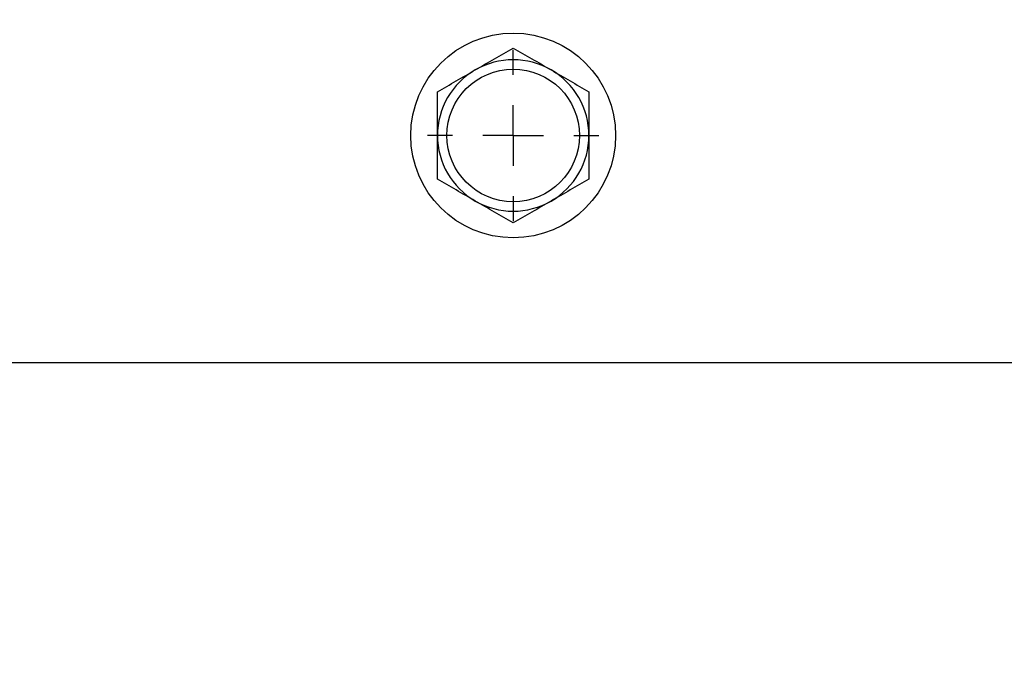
# Model space of a CAD drawing. Header units: inches. Extents: x 4 to 194, y 4 to 148.
# Tile 24 of 88: x 35.67 to 38.92, y 119.79 to 121.95. Entities that reach past the tile are written whole.
import ezdxf

# ---------------------------------------------------------------- set-up
doc = ezdxf.new("R2010")
doc.units = ezdxf.units.IN
doc.header["$LTSCALE"] = 18
doc.header["$MEASUREMENT"] = 0
doc.linetypes.add('CENTERX2', pattern=[0.8, 0.5, -0.1, 0.1, -0.1])
doc.layers.add('CENTER', color=40, linetype='CENTERX2')
doc.layers.add('TEXT', color=140, linetype='Continuous', lineweight=25)
doc.dimstyles.new('SLDDIMSTYLE3', dxfattribs={"dimtxt": 0.18, "dimasz": 2.34, "dimexe": 0, "dimexo": 0.0625, "dimgap": 0, "dimtad": 0, "dimtih": 1, "dimtoh": 1, "dimdec": 0, "dimrnd": 1e-09, "dimzin": 0, "dimdsep": 46, "dimtxsty": 'Standard', "dimsah": 1, "dimcen": 0.09, "dimadec": 0, "dimazin": 0, "dimtfac": 2.34, "dimtdec": 0, "dimtofl": 0, "dimtmove": 0, "dimatfit": 3, "dimfxl": 0, "dimfrac": 2, "dimtolj": 1, "dimtzin": 0, "dimarcsym": 0})

# ---------------------------------------------------------------- blocks, each defined once
blk = doc.blocks.new('SW_CENTERMARKSYMBOL_23')
at = {"layer": 'CENTER', "color": 0}
for p, q in [((0, 0.2), (0, 0.2825)), ((0, 0), (0, 0.1)), ((-0.2, 0), (-0.2825, 0)), ((0, 0), (-0.1, 0)), ((0, 0), (0, -0.1)), ((0, 0), (0.1, 0)), ((0.2, 0), (0.2825, 0)), ((0, -0.2), (0, -0.2825))]:
    blk.add_line(p, q, dxfattribs=at)

msp = doc.modelspace()

# ---------------------------------------------------------------- linework, layer by layer
msp.add_line((34.2987, 120.8136), (38.9978, 120.8136))
for radius in [0.338, 0.2188]:
    msp.add_circle((37.2987, 121.5636), radius)
for start, end in [(60, 120), (120, 180), (0, 60), (180, 240), (300, 0), (240, 300)]:
    msp.add_arc((37.2987, 121.5636), 0.25, start, end)
for points in [[(37.1737, 121.7801), (37.2164, 121.8048), (37.2579, 121.8287), (37.2987, 121.8523)], [(37.2987, 121.8523), (37.3396, 121.8287), (37.3811, 121.8048), (37.4237, 121.7801)], [(37.0487, 121.708), (37.0896, 121.7315), (37.1311, 121.7555), (37.1737, 121.7801)], [(37.4237, 121.7801), (37.4664, 121.7555), (37.5079, 121.7315), (37.5487, 121.708)], [(37.0487, 121.5636), (37.0487, 121.6129), (37.0487, 121.6608), (37.0487, 121.708)], [(37.5487, 121.708), (37.5487, 121.6608), (37.5487, 121.6129), (37.5487, 121.5636)], [(37.0487, 121.4193), (37.0487, 121.4664), (37.0487, 121.5144), (37.0487, 121.5636)], [(37.5487, 121.5636), (37.5487, 121.5144), (37.5487, 121.4664), (37.5487, 121.4193)], [(37.1737, 121.3471), (37.1311, 121.3717), (37.0896, 121.3957), (37.0487, 121.4193)], [(37.5487, 121.4193), (37.5079, 121.3957), (37.4664, 121.3717), (37.4237, 121.3471)], [(37.2987, 121.2749), (37.2579, 121.2985), (37.2164, 121.3225), (37.1737, 121.3471)], [(37.4237, 121.3471), (37.3811, 121.3225), (37.3396, 121.2985), (37.2987, 121.2749)]]:
    msp.add_open_spline(points, degree=3)

# ---------------------------------------------------------------- block references
at = {"layer": 'CENTER'}
msp.add_blockref('SW_CENTERMARKSYMBOL_23', (37.2987, 121.5636), dxfattribs=at)

# ---------------------------------------------------------------- leaders
at = {"layer": 'TEXT'}
msp.add_leader([(46.1106, 126.7553), (27.1547, 119.7879), (22.6547, 119.7879)], dimstyle='SLDDIMSTYLE3', dxfattribs=at)

doc.saveas('drawing.dxf')
